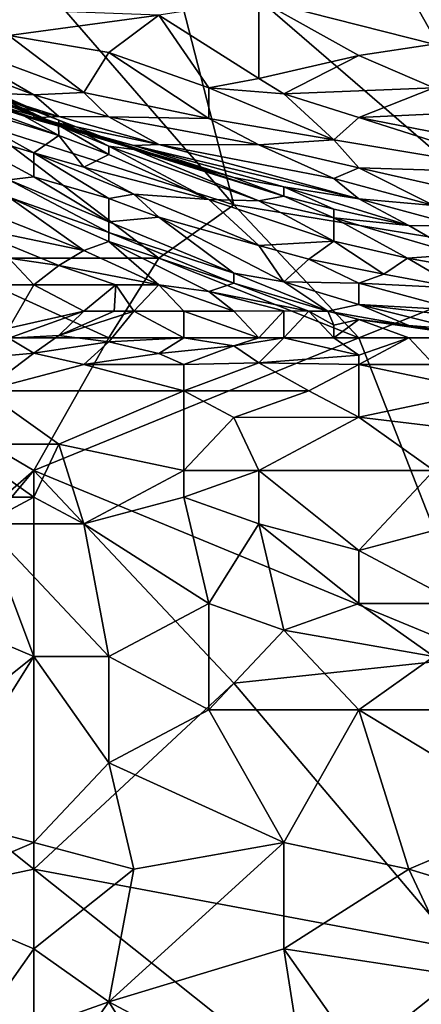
# Model space of a CAD drawing. Extents: x -0.375 to 0.375, y -0.309 to 0.309.
# Tile 66 of 226: x -0.214 to -0.18, y 0.073 to 0.156. Entities that reach past the tile are written whole.
import ezdxf

# ---------------------------------------------------------------- set-up
doc = ezdxf.new("R2010")
doc.units = 0

msp = doc.modelspace()

# ---------------------------------------------------------------- linework, layer by layer
for points in [[(-0.221043, 0.16976, 0.444966), (-0.202101, 0.165285, 0.444943), (-0.195787, 0.140673, 0.444824)], [(-0.195787, 0.140673, 0.444824), (-0.216834, 0.147386, 0.444911), (-0.221043, 0.16976, 0.444966)], [(-0.202101, 0.165285, 0.444943), (-0.187369, 0.16976, 0.445004), (-0.168427, 0.136198, 0.444843)], [(-0.168427, 0.136198, 0.444843), (-0.187369, 0.16976, 0.445004), (-0.176846, 0.167523, 0.444983)], [(-0.195787, 0.140673, 0.444824), (-0.202101, 0.165285, 0.444943), (-0.168427, 0.136198, 0.444843)], [(-0.176846, 0.158805, 0.711721), (-0.193683, 0.157984, 0.707849), (-0.17895, 0.154232, 0.698171)], [(-0.202101, 0.156659, 0.702042), (-0.193683, 0.15132, 0.686557), (-0.193683, 0.157984, 0.707849)], [(-0.185264, 0.153257, 0.6943), (-0.17895, 0.154232, 0.698171), (-0.193683, 0.157984, 0.707849)], [(-0.193683, 0.15132, 0.686557), (-0.185264, 0.153257, 0.6943), (-0.193683, 0.157984, 0.707849)], [(-0.218938, 0.157274, 0.698171), (-0.214729, 0.15496, 0.692364), (-0.202101, 0.156659, 0.702042)], [(-0.214729, 0.15496, 0.692364), (-0.20631, 0.153522, 0.690428), (-0.202101, 0.156659, 0.702042)], [(-0.20631, 0.153522, 0.690428), (-0.197892, 0.150535, 0.682685), (-0.202101, 0.156659, 0.702042)], [(-0.197892, 0.150535, 0.682685), (-0.193683, 0.15132, 0.686557), (-0.202101, 0.156659, 0.702042)], [(-0.221043, 0.154838, 0.688492), (-0.225252, 0.154806, 0.684621), (-0.212624, 0.149959, 0.673007)], [(-0.216834, 0.150125, 0.669136), (-0.212624, 0.149959, 0.673007), (-0.225252, 0.154806, 0.684621)], [(-0.221043, 0.154838, 0.688492), (-0.208415, 0.15016, 0.676878), (-0.214729, 0.15496, 0.692364)], [(-0.212624, 0.149959, 0.673007), (-0.208415, 0.15016, 0.676878), (-0.221043, 0.154838, 0.688492)], [(-0.214729, 0.15496, 0.692364), (-0.208415, 0.15016, 0.676878), (-0.20631, 0.153522, 0.690428)], [(-0.208415, 0.15016, 0.676878), (-0.197892, 0.14797, 0.673007), (-0.20631, 0.153522, 0.690428)], [(-0.20631, 0.153522, 0.690428), (-0.197892, 0.14797, 0.673007), (-0.197892, 0.150535, 0.682685)], [(-0.185264, 0.153257, 0.6943), (-0.17895, 0.150543, 0.686557), (-0.17895, 0.154232, 0.698171)], [(-0.185264, 0.153257, 0.6943), (-0.193683, 0.15132, 0.686557), (-0.191578, 0.150041, 0.682685)], [(-0.191578, 0.150041, 0.682685), (-0.17895, 0.150543, 0.686557), (-0.185264, 0.153257, 0.6943)], [(-0.216834, 0.150072, 0.613001), (-0.210559, 0.147386, 0.614937), (-0.221043, 0.152338, 0.616873)], [(-0.21052, 0.147804, 0.626551), (-0.221043, 0.152338, 0.616873), (-0.210559, 0.147386, 0.614937)], [(-0.221043, 0.152338, 0.616873), (-0.21052, 0.147804, 0.626551), (-0.214776, 0.149623, 0.628487)], [(-0.197892, 0.150535, 0.682685), (-0.191578, 0.150041, 0.682685), (-0.193683, 0.15132, 0.686557)], [(-0.218938, 0.15003, 0.663329), (-0.221043, 0.15059, 0.659457), (-0.212624, 0.147891, 0.65365)], [(-0.221043, 0.15059, 0.659457), (-0.218938, 0.149954, 0.65365), (-0.212624, 0.147891, 0.65365)], [(-0.218938, 0.149954, 0.65365), (-0.218938, 0.150675, 0.643972), (-0.212624, 0.148222, 0.643972)], [(-0.212624, 0.148222, 0.643972), (-0.218938, 0.150675, 0.643972), (-0.215158, 0.149623, 0.634294)], [(-0.218938, 0.15003, 0.663329), (-0.21052, 0.148126, 0.665264), (-0.216834, 0.150125, 0.669136)], [(-0.212624, 0.149959, 0.673007), (-0.216834, 0.150125, 0.669136), (-0.21052, 0.148126, 0.665264)], [(-0.212624, 0.149959, 0.673007), (-0.20631, 0.148094, 0.669136), (-0.208415, 0.15016, 0.676878)], [(-0.20631, 0.148094, 0.669136), (-0.197892, 0.14797, 0.673007), (-0.208415, 0.15016, 0.676878)], [(-0.197892, 0.14797, 0.673007), (-0.187369, 0.146155, 0.669136), (-0.197892, 0.150535, 0.682685)], [(-0.187369, 0.146155, 0.669136), (-0.191578, 0.150041, 0.682685), (-0.197892, 0.150535, 0.682685)], [(-0.191578, 0.150041, 0.682685), (-0.185264, 0.148042, 0.676878), (-0.17895, 0.150543, 0.686557)], [(-0.17895, 0.150543, 0.686557), (-0.185264, 0.148042, 0.676878), (-0.172636, 0.148625, 0.68075)], [(-0.21052, 0.146533, 0.605259), (-0.216834, 0.148794, 0.599452), (-0.221043, 0.149751, 0.589773)], [(-0.212624, 0.145072, 0.583966), (-0.21052, 0.146533, 0.605259), (-0.221043, 0.149751, 0.589773)], [(-0.221043, 0.149751, 0.589773), (-0.221043, 0.147599, 0.570416), (-0.212624, 0.145072, 0.583966)], [(-0.212624, 0.147891, 0.65365), (-0.212624, 0.148017, 0.659457), (-0.218938, 0.15003, 0.663329)], [(-0.212624, 0.148017, 0.659457), (-0.21052, 0.148126, 0.665264), (-0.218938, 0.15003, 0.663329)], [(-0.212624, 0.148222, 0.643972), (-0.212624, 0.147891, 0.65365), (-0.218938, 0.149954, 0.65365)], [(-0.216834, 0.150072, 0.613001), (-0.21052, 0.146533, 0.605259), (-0.210559, 0.147386, 0.614937)], [(-0.216834, 0.148794, 0.599452), (-0.21052, 0.146533, 0.605259), (-0.216834, 0.150072, 0.613001)], [(-0.214776, 0.149623, 0.628487), (-0.21052, 0.147804, 0.626551), (-0.215158, 0.149623, 0.634294)], [(-0.212624, 0.148222, 0.643972), (-0.215158, 0.149623, 0.634294), (-0.20631, 0.146195, 0.636229)], [(-0.20631, 0.146195, 0.636229), (-0.215158, 0.149623, 0.634294), (-0.21052, 0.147804, 0.626551)], [(-0.21052, 0.148126, 0.665264), (-0.20631, 0.148094, 0.669136), (-0.212624, 0.149959, 0.673007)], [(-0.187369, 0.146155, 0.669136), (-0.185264, 0.148042, 0.676878), (-0.191578, 0.150041, 0.682685)], [(-0.185264, 0.148042, 0.676878), (-0.162113, 0.143523, 0.663329), (-0.172636, 0.148625, 0.68075)], [(-0.212624, 0.147891, 0.65365), (-0.212624, 0.148222, 0.643972), (-0.21052, 0.147326, 0.655586)], [(-0.21052, 0.147326, 0.655586), (-0.212624, 0.148222, 0.643972), (-0.199997, 0.144148, 0.636229)], [(-0.199997, 0.144148, 0.636229), (-0.212624, 0.148222, 0.643972), (-0.20631, 0.146195, 0.636229)], [(-0.212624, 0.148017, 0.659457), (-0.202101, 0.145772, 0.659457), (-0.21052, 0.148126, 0.665264)], [(-0.212624, 0.148017, 0.659457), (-0.212624, 0.147891, 0.65365), (-0.21052, 0.147326, 0.655586)], [(-0.212624, 0.148017, 0.659457), (-0.204206, 0.145684, 0.65365), (-0.202101, 0.145772, 0.659457)], [(-0.212624, 0.148017, 0.659457), (-0.21052, 0.147326, 0.655586), (-0.204206, 0.145684, 0.65365)], [(-0.20631, 0.145617, 0.614937), (-0.21052, 0.147804, 0.626551), (-0.210559, 0.147386, 0.614937)], [(-0.21052, 0.148126, 0.665264), (-0.202101, 0.145772, 0.659457), (-0.20631, 0.148094, 0.669136)], [(-0.21052, 0.147804, 0.626551), (-0.204206, 0.14534, 0.626551), (-0.20631, 0.146195, 0.636229)], [(-0.21052, 0.147804, 0.626551), (-0.20631, 0.145617, 0.614937), (-0.204206, 0.14534, 0.626551)], [(-0.197892, 0.14797, 0.673007), (-0.20631, 0.148094, 0.669136), (-0.193683, 0.145737, 0.665264)], [(-0.202101, 0.145772, 0.659457), (-0.193683, 0.145737, 0.665264), (-0.20631, 0.148094, 0.669136)], [(-0.197892, 0.14797, 0.673007), (-0.193683, 0.145737, 0.665264), (-0.187369, 0.146155, 0.669136)], [(-0.187369, 0.146155, 0.669136), (-0.170532, 0.14335, 0.661393), (-0.185264, 0.148042, 0.676878)], [(-0.170532, 0.14335, 0.661393), (-0.162113, 0.143523, 0.663329), (-0.185264, 0.148042, 0.676878)], [(-0.212624, 0.145072, 0.583966), (-0.221043, 0.147599, 0.570416), (-0.212624, 0.14304, 0.564609)], [(-0.221043, 0.147599, 0.570416), (-0.214729, 0.14278, 0.554931), (-0.212624, 0.14304, 0.564609)], [(-0.202101, 0.136198, 0.444794), (-0.221043, 0.136198, 0.444832), (-0.216834, 0.147386, 0.444911)], [(-0.202101, 0.136198, 0.444794), (-0.216834, 0.147386, 0.444911), (-0.195787, 0.140673, 0.444824)], [(-0.20631, 0.144937, 0.607194), (-0.210559, 0.147386, 0.614937), (-0.21052, 0.146533, 0.605259)], [(-0.210559, 0.147386, 0.614937), (-0.20631, 0.144937, 0.607194), (-0.20631, 0.145617, 0.614937)], [(-0.195787, 0.142979, 0.638165), (-0.204206, 0.145684, 0.65365), (-0.21052, 0.147326, 0.655586)], [(-0.199997, 0.144148, 0.636229), (-0.195787, 0.142979, 0.638165), (-0.21052, 0.147326, 0.655586)], [(-0.212624, 0.145072, 0.583966), (-0.208415, 0.143871, 0.589773), (-0.21052, 0.146533, 0.605259)], [(-0.20631, 0.144937, 0.607194), (-0.21052, 0.146533, 0.605259), (-0.208415, 0.143871, 0.589773)], [(-0.199997, 0.144148, 0.636229), (-0.20631, 0.146195, 0.636229), (-0.204206, 0.14534, 0.626551)], [(-0.187369, 0.146155, 0.669136), (-0.193683, 0.145737, 0.665264), (-0.185264, 0.143794, 0.659457)], [(-0.187369, 0.146155, 0.669136), (-0.185264, 0.143794, 0.659457), (-0.170532, 0.14335, 0.661393)], [(-0.193683, 0.14101, 0.614937), (-0.20631, 0.145617, 0.614937), (-0.197892, 0.141135, 0.601387)], [(-0.20631, 0.145617, 0.614937), (-0.193683, 0.14101, 0.614937), (-0.204206, 0.14534, 0.626551)], [(-0.20631, 0.144937, 0.607194), (-0.197892, 0.141135, 0.601387), (-0.20631, 0.145617, 0.614937)], [(-0.204206, 0.145684, 0.65365), (-0.185264, 0.141193, 0.643972), (-0.202101, 0.145772, 0.659457)], [(-0.204206, 0.145684, 0.65365), (-0.191578, 0.142199, 0.642036), (-0.185264, 0.141193, 0.643972)], [(-0.195787, 0.142979, 0.638165), (-0.191578, 0.142199, 0.642036), (-0.204206, 0.145684, 0.65365)], [(-0.191578, 0.141405, 0.630422), (-0.199997, 0.144148, 0.636229), (-0.204206, 0.14534, 0.626551)], [(-0.204206, 0.14534, 0.626551), (-0.193683, 0.14101, 0.614937), (-0.191578, 0.141405, 0.630422)], [(-0.187369, 0.142911, 0.653728), (-0.193683, 0.145737, 0.665264), (-0.202101, 0.145772, 0.659457)], [(-0.187369, 0.142911, 0.653728), (-0.202101, 0.145772, 0.659457), (-0.185264, 0.141193, 0.643972)], [(-0.187369, 0.142911, 0.653728), (-0.185264, 0.143794, 0.659457), (-0.193683, 0.145737, 0.665264)], [(-0.212624, 0.145072, 0.583966), (-0.204206, 0.141574, 0.583966), (-0.208415, 0.143871, 0.589773)], [(-0.20631, 0.141232, 0.572352), (-0.204206, 0.141574, 0.583966), (-0.212624, 0.145072, 0.583966)], [(-0.212624, 0.145072, 0.583966), (-0.212624, 0.14304, 0.564609), (-0.20631, 0.141232, 0.572352)], [(-0.208415, 0.143871, 0.589773), (-0.197892, 0.141135, 0.601387), (-0.20631, 0.144937, 0.607194)], [(-0.204206, 0.141574, 0.583966), (-0.197892, 0.141135, 0.601387), (-0.208415, 0.143871, 0.589773)], [(-0.199997, 0.144148, 0.636229), (-0.191578, 0.141405, 0.630422), (-0.195787, 0.142979, 0.638165)], [(-0.17895, 0.140631, 0.645908), (-0.185264, 0.143794, 0.659457), (-0.187369, 0.142911, 0.653728)], [(-0.185264, 0.143794, 0.659457), (-0.176846, 0.141896, 0.65365), (-0.170532, 0.14335, 0.661393)], [(-0.17895, 0.140631, 0.645908), (-0.176846, 0.141896, 0.65365), (-0.185264, 0.143794, 0.659457)], [(-0.214729, 0.14278, 0.554931), (-0.20631, 0.139264, 0.554931), (-0.212624, 0.14304, 0.564609)], [(-0.214729, 0.14278, 0.554931), (-0.20631, 0.138369, 0.549124), (-0.20631, 0.139264, 0.554931)], [(-0.20631, 0.138369, 0.549124), (-0.214729, 0.14278, 0.554931), (-0.214729, 0.14133, 0.547188)], [(-0.212624, 0.14304, 0.564609), (-0.20631, 0.139264, 0.554931), (-0.20631, 0.141232, 0.572352)], [(-0.191578, 0.141405, 0.630422), (-0.191578, 0.142199, 0.642036), (-0.195787, 0.142979, 0.638165)], [(-0.185264, 0.141193, 0.643972), (-0.17895, 0.140631, 0.645908), (-0.187369, 0.142911, 0.653728)], [(-0.191578, 0.141405, 0.630422), (-0.187369, 0.140326, 0.630422), (-0.191578, 0.142199, 0.642036)], [(-0.191578, 0.142199, 0.642036), (-0.187369, 0.140326, 0.630422), (-0.181055, 0.138937, 0.630422)], [(-0.181055, 0.138937, 0.630422), (-0.185264, 0.141193, 0.643972), (-0.191578, 0.142199, 0.642036)], [(-0.218938, 0.141001, 0.539446), (-0.208415, 0.136834, 0.539446), (-0.214729, 0.14133, 0.547188)], [(-0.218938, 0.141001, 0.539446), (-0.218938, 0.139022, 0.533639), (-0.208415, 0.136834, 0.539446)], [(-0.214729, 0.14133, 0.547188), (-0.20631, 0.137594, 0.545253), (-0.20631, 0.138369, 0.549124)], [(-0.214729, 0.14133, 0.547188), (-0.208415, 0.136834, 0.539446), (-0.20631, 0.137594, 0.545253)], [(-0.202101, 0.139643, 0.572352), (-0.204206, 0.141574, 0.583966), (-0.20631, 0.141232, 0.572352)], [(-0.20631, 0.141232, 0.572352), (-0.20631, 0.139264, 0.554931), (-0.202101, 0.139643, 0.572352)], [(-0.204206, 0.141574, 0.583966), (-0.193683, 0.137248, 0.578159), (-0.197892, 0.141135, 0.601387)], [(-0.204206, 0.141574, 0.583966), (-0.202101, 0.139643, 0.572352), (-0.193683, 0.137248, 0.578159)], [(-0.197892, 0.141135, 0.601387), (-0.187369, 0.137619, 0.599452), (-0.193683, 0.14101, 0.614937)], [(-0.197892, 0.141135, 0.601387), (-0.193683, 0.137248, 0.578159), (-0.187369, 0.137619, 0.599452)], [(-0.191578, 0.141405, 0.630422), (-0.193683, 0.14101, 0.614937), (-0.187369, 0.139583, 0.620744)], [(-0.193683, 0.14101, 0.614937), (-0.187369, 0.137619, 0.599452), (-0.187369, 0.139583, 0.620744)], [(-0.187369, 0.140326, 0.630422), (-0.191578, 0.141405, 0.630422), (-0.187369, 0.139583, 0.620744)], [(-0.181055, 0.138937, 0.630422), (-0.176846, 0.138923, 0.636229), (-0.185264, 0.141193, 0.643972)], [(-0.176846, 0.138923, 0.636229), (-0.17895, 0.140631, 0.645908), (-0.185264, 0.141193, 0.643972)], [(-0.202101, 0.136198, 0.444794), (-0.195787, 0.140673, 0.444824), (-0.185264, 0.129486, 0.444819)], [(-0.185264, 0.129486, 0.444819), (-0.195787, 0.140673, 0.444824), (-0.168427, 0.136198, 0.444843)], [(-0.187369, 0.139583, 0.620744), (-0.181055, 0.138937, 0.630422), (-0.187369, 0.140326, 0.630422)], [(-0.20631, 0.139264, 0.554931), (-0.195787, 0.134941, 0.55106), (-0.202101, 0.139643, 0.572352)], [(-0.202101, 0.139643, 0.572352), (-0.191578, 0.134213, 0.556867), (-0.193683, 0.137248, 0.578159)], [(-0.202101, 0.139643, 0.572352), (-0.195787, 0.134941, 0.55106), (-0.191578, 0.134213, 0.556867)], [(-0.187369, 0.139583, 0.620744), (-0.176846, 0.136504, 0.614937), (-0.181055, 0.138937, 0.630422)], [(-0.187369, 0.139583, 0.620744), (-0.181152, 0.136198, 0.601387), (-0.176846, 0.136504, 0.614937)], [(-0.187369, 0.139583, 0.620744), (-0.187369, 0.137619, 0.599452), (-0.181152, 0.136198, 0.601387)], [(-0.218938, 0.139022, 0.533639), (-0.21052, 0.135563, 0.533639), (-0.208415, 0.136834, 0.539446)], [(-0.214729, 0.136198, 0.53084), (-0.21052, 0.135563, 0.533639), (-0.218938, 0.139022, 0.533639)], [(-0.20631, 0.139264, 0.554931), (-0.20631, 0.138369, 0.549124), (-0.195787, 0.134941, 0.55106)], [(-0.181055, 0.138937, 0.630422), (-0.176846, 0.136504, 0.614937), (-0.176846, 0.138923, 0.636229)], [(-0.195787, 0.134085, 0.545253), (-0.20631, 0.138369, 0.549124), (-0.20631, 0.137594, 0.545253)], [(-0.195787, 0.134941, 0.55106), (-0.20631, 0.138369, 0.549124), (-0.195787, 0.134085, 0.545253)], [(-0.208415, 0.136834, 0.539446), (-0.21052, 0.135563, 0.533639), (-0.202101, 0.133961, 0.53664)], [(-0.208415, 0.136834, 0.539446), (-0.202101, 0.133961, 0.53664), (-0.20631, 0.137594, 0.545253)], [(-0.20631, 0.137594, 0.545253), (-0.197892, 0.133383, 0.539446), (-0.195787, 0.134085, 0.545253)], [(-0.197892, 0.133383, 0.539446), (-0.20631, 0.137594, 0.545253), (-0.202101, 0.133961, 0.53664)], [(-0.187369, 0.137619, 0.599452), (-0.193683, 0.137248, 0.578159), (-0.189473, 0.136111, 0.580095)], [(-0.191578, 0.134213, 0.556867), (-0.189473, 0.136111, 0.580095), (-0.193683, 0.137248, 0.578159)], [(-0.187369, 0.137619, 0.599452), (-0.189473, 0.136111, 0.580095), (-0.18316, 0.134837, 0.583966)], [(-0.181152, 0.136198, 0.601387), (-0.187369, 0.137619, 0.599452), (-0.18316, 0.134837, 0.583966)], [(-0.20631, 0.129486, 0.444828), (-0.231566, 0.129486, 0.444869), (-0.221043, 0.136198, 0.444832)], [(-0.20631, 0.129486, 0.444828), (-0.221043, 0.136198, 0.444832), (-0.202101, 0.136198, 0.444794)], [(-0.212624, 0.133961, 0.530854), (-0.214729, 0.136198, 0.53084), (-0.216834, 0.133961, 0.529447)], [(-0.21052, 0.135563, 0.533639), (-0.214729, 0.136198, 0.53084), (-0.212624, 0.133961, 0.530854)], [(-0.20631, 0.129486, 0.444828), (-0.202101, 0.136198, 0.444794), (-0.185264, 0.129486, 0.444819)], [(-0.191578, 0.134213, 0.556867), (-0.185264, 0.134081, 0.572352), (-0.189473, 0.136111, 0.580095)], [(-0.185264, 0.134081, 0.572352), (-0.18316, 0.134837, 0.583966), (-0.189473, 0.136111, 0.580095)], [(-0.185264, 0.129486, 0.444819), (-0.168427, 0.136198, 0.444843), (-0.147381, 0.129486, 0.444862)], [(-0.18316, 0.134837, 0.583966), (-0.176846, 0.133658, 0.585902), (-0.181152, 0.136198, 0.601387)], [(-0.181152, 0.136198, 0.601387), (-0.172636, 0.134676, 0.603323), (-0.176846, 0.136504, 0.614937)], [(-0.181152, 0.136198, 0.601387), (-0.176846, 0.133658, 0.585902), (-0.172636, 0.134676, 0.603323)], [(-0.212624, 0.133961, 0.530854), (-0.20573, 0.133961, 0.533639), (-0.21052, 0.135563, 0.533639)], [(-0.21052, 0.135563, 0.533639), (-0.20573, 0.133961, 0.533639), (-0.202101, 0.133961, 0.53664)], [(-0.191578, 0.134213, 0.556867), (-0.195787, 0.134941, 0.55106), (-0.18788, 0.131723, 0.543317)], [(-0.195787, 0.134085, 0.545253), (-0.18788, 0.131723, 0.543317), (-0.195787, 0.134941, 0.55106)], [(-0.185264, 0.134081, 0.572352), (-0.176846, 0.133658, 0.585902), (-0.18316, 0.134837, 0.583966)], [(-0.216834, 0.133961, 0.529447), (-0.214729, 0.130293, 0.535574), (-0.212624, 0.133961, 0.530854)], [(-0.214729, 0.130293, 0.535574), (-0.208415, 0.131723, 0.535035), (-0.212624, 0.133961, 0.530854)], [(-0.20573, 0.133961, 0.533639), (-0.212624, 0.133961, 0.530854), (-0.208415, 0.131723, 0.535035)], [(-0.208415, 0.131723, 0.535035), (-0.205853, 0.131723, 0.535574), (-0.20573, 0.133961, 0.533639)], [(-0.20573, 0.133961, 0.533639), (-0.205853, 0.131723, 0.535574), (-0.204206, 0.131723, 0.535882)], [(-0.204206, 0.131723, 0.535882), (-0.202101, 0.133961, 0.53664), (-0.20573, 0.133961, 0.533639)], [(-0.202101, 0.133961, 0.53664), (-0.204206, 0.131723, 0.535882), (-0.199997, 0.131723, 0.536725)], [(-0.197892, 0.133383, 0.539446), (-0.202101, 0.133961, 0.53664), (-0.195787, 0.131723, 0.537764)], [(-0.202101, 0.133961, 0.53664), (-0.199997, 0.131723, 0.536725), (-0.195787, 0.131723, 0.537764)], [(-0.195787, 0.134085, 0.545253), (-0.197892, 0.133383, 0.539446), (-0.189473, 0.131723, 0.541174)], [(-0.189473, 0.131723, 0.541174), (-0.18788, 0.131723, 0.543317), (-0.195787, 0.134085, 0.545253)], [(-0.191578, 0.134213, 0.556867), (-0.185264, 0.132304, 0.554931), (-0.185264, 0.134081, 0.572352)], [(-0.191578, 0.134213, 0.556867), (-0.18788, 0.131723, 0.543317), (-0.185264, 0.132304, 0.554931)], [(-0.185264, 0.132304, 0.554931), (-0.176846, 0.131805, 0.568481), (-0.185264, 0.134081, 0.572352)], [(-0.185264, 0.134081, 0.572352), (-0.176846, 0.131805, 0.568481), (-0.176846, 0.133658, 0.585902)], [(-0.197892, 0.133383, 0.539446), (-0.191578, 0.131756, 0.539446), (-0.189473, 0.131723, 0.541174)], [(-0.191578, 0.131756, 0.539446), (-0.197892, 0.133383, 0.539446), (-0.195787, 0.131723, 0.537764)], [(-0.185264, 0.132304, 0.554931), (-0.18788, 0.131723, 0.543317), (-0.181055, 0.130535, 0.545253)], [(-0.174741, 0.131066, 0.564609), (-0.176846, 0.131805, 0.568481), (-0.185264, 0.132304, 0.554931)], [(-0.176846, 0.130182, 0.55106), (-0.174741, 0.131066, 0.564609), (-0.185264, 0.132304, 0.554931)], [(-0.176846, 0.130182, 0.55106), (-0.185264, 0.132304, 0.554931), (-0.181055, 0.130535, 0.545253)], [(-0.214729, 0.129446, 0.53751), (-0.21052, 0.12967, 0.53751), (-0.208415, 0.131723, 0.535035)], [(-0.214729, 0.130293, 0.535574), (-0.214729, 0.129446, 0.53751), (-0.208415, 0.131723, 0.535035)], [(-0.208415, 0.131723, 0.535035), (-0.21052, 0.12967, 0.53751), (-0.205853, 0.131723, 0.535574)], [(-0.21052, 0.12967, 0.53751), (-0.20631, 0.129153, 0.539446), (-0.204206, 0.131723, 0.535882)], [(-0.205853, 0.131723, 0.535574), (-0.21052, 0.12967, 0.53751), (-0.204206, 0.131723, 0.535882)], [(-0.199997, 0.129486, 0.539368), (-0.204206, 0.131723, 0.535882), (-0.20631, 0.129153, 0.539446)], [(-0.204206, 0.131723, 0.535882), (-0.199997, 0.129486, 0.539368), (-0.199997, 0.131723, 0.536725)], [(-0.193683, 0.129486, 0.540418), (-0.195787, 0.131723, 0.537764), (-0.199997, 0.131723, 0.536725)], [(-0.199997, 0.129486, 0.539368), (-0.193683, 0.129486, 0.540418), (-0.199997, 0.131723, 0.536725)], [(-0.191578, 0.131756, 0.539446), (-0.195787, 0.131723, 0.537764), (-0.193683, 0.129486, 0.540418)], [(-0.193683, 0.129486, 0.540418), (-0.191578, 0.129486, 0.540615), (-0.191578, 0.131756, 0.539446)], [(-0.189473, 0.131723, 0.541174), (-0.191578, 0.131756, 0.539446), (-0.191578, 0.129486, 0.540615)], [(-0.189473, 0.131723, 0.541174), (-0.191578, 0.129486, 0.540615), (-0.187369, 0.129486, 0.540775)], [(-0.18788, 0.131723, 0.543317), (-0.189473, 0.131723, 0.541174), (-0.187369, 0.130559, 0.541381)], [(-0.189473, 0.131723, 0.541174), (-0.187369, 0.129486, 0.540775), (-0.187369, 0.130559, 0.541381)], [(-0.181055, 0.130535, 0.545253), (-0.18788, 0.131723, 0.543317), (-0.185264, 0.131022, 0.543317)], [(-0.18788, 0.131723, 0.543317), (-0.187369, 0.130559, 0.541381), (-0.185264, 0.131022, 0.543317)], [(-0.185264, 0.131022, 0.543317), (-0.187369, 0.130559, 0.541381), (-0.187369, 0.129486, 0.540775)], [(-0.181055, 0.129486, 0.541762), (-0.185264, 0.131022, 0.543317), (-0.187369, 0.129486, 0.540775)], [(-0.185264, 0.131022, 0.543317), (-0.174741, 0.129486, 0.544728), (-0.181055, 0.130535, 0.545253)], [(-0.174741, 0.129486, 0.544728), (-0.185264, 0.131022, 0.543317), (-0.181055, 0.129486, 0.541762)], [(-0.176846, 0.130182, 0.55106), (-0.181055, 0.130535, 0.545253), (-0.174741, 0.129486, 0.544728)], [(-0.212624, 0.118299, 0.444733), (-0.235775, 0.098162, 0.444756), (-0.231566, 0.129486, 0.444869)], [(-0.212624, 0.118299, 0.444733), (-0.231566, 0.129486, 0.444869), (-0.20631, 0.129486, 0.444828)], [(-0.223147, 0.127249, 0.537365), (-0.212624, 0.128203, 0.539446), (-0.214729, 0.129446, 0.53751)], [(-0.21052, 0.12967, 0.53751), (-0.214729, 0.129446, 0.53751), (-0.212624, 0.128203, 0.539446)], [(-0.20631, 0.129153, 0.539446), (-0.21052, 0.12967, 0.53751), (-0.212624, 0.128203, 0.539446)], [(-0.212624, 0.118299, 0.444733), (-0.20631, 0.129486, 0.444828), (-0.185264, 0.129486, 0.444819)], [(-0.174741, 0.102637, 0.444668), (-0.212624, 0.118299, 0.444733), (-0.185264, 0.129486, 0.444819)], [(-0.20631, 0.129153, 0.539446), (-0.202101, 0.128172, 0.541381), (-0.199997, 0.129486, 0.539368)], [(-0.202101, 0.128172, 0.541381), (-0.195787, 0.128809, 0.541381), (-0.199997, 0.129486, 0.539368)], [(-0.193683, 0.129486, 0.540418), (-0.199997, 0.129486, 0.539368), (-0.195787, 0.128809, 0.541381)], [(-0.195787, 0.128809, 0.541381), (-0.193683, 0.127386, 0.543317), (-0.191578, 0.129486, 0.540615)], [(-0.191578, 0.129486, 0.540615), (-0.193683, 0.129486, 0.540418), (-0.195787, 0.128809, 0.541381)], [(-0.191578, 0.129486, 0.540615), (-0.193683, 0.127386, 0.543317), (-0.185264, 0.128023, 0.543317)], [(-0.191578, 0.129486, 0.540615), (-0.185264, 0.128023, 0.543317), (-0.187369, 0.129486, 0.540775)], [(-0.187369, 0.129486, 0.540775), (-0.185264, 0.128023, 0.543317), (-0.181055, 0.129486, 0.541762)], [(-0.185264, 0.128023, 0.543317), (-0.185264, 0.127249, 0.544119), (-0.181055, 0.129486, 0.541762)], [(-0.185264, 0.127249, 0.544119), (-0.17895, 0.127249, 0.544338), (-0.181055, 0.129486, 0.541762)], [(-0.174741, 0.102637, 0.444668), (-0.185264, 0.129486, 0.444819), (-0.147381, 0.129486, 0.444862)], [(-0.17895, 0.127249, 0.544338), (-0.174741, 0.129486, 0.544728), (-0.181055, 0.129486, 0.541762)], [(-0.212624, 0.128203, 0.539446), (-0.208415, 0.127249, 0.540712), (-0.20631, 0.129153, 0.539446)], [(-0.20631, 0.129153, 0.539446), (-0.208415, 0.127249, 0.540712), (-0.202101, 0.128172, 0.541381)], [(-0.202101, 0.128172, 0.541381), (-0.199997, 0.127249, 0.542308), (-0.195787, 0.128809, 0.541381)], [(-0.199997, 0.127249, 0.542308), (-0.193683, 0.127386, 0.543317), (-0.195787, 0.128809, 0.541381)], [(-0.216834, 0.125011, 0.539443), (-0.212624, 0.128203, 0.539446), (-0.223147, 0.127249, 0.537365)], [(-0.216834, 0.125011, 0.539443), (-0.208415, 0.127249, 0.540712), (-0.212624, 0.128203, 0.539446)], [(-0.208415, 0.127249, 0.540712), (-0.199997, 0.127249, 0.542308), (-0.202101, 0.128172, 0.541381)], [(-0.193683, 0.127386, 0.543317), (-0.185264, 0.127249, 0.544119), (-0.185264, 0.128023, 0.543317)], [(-0.216834, 0.125011, 0.539443), (-0.199997, 0.125011, 0.542606), (-0.208415, 0.127249, 0.540712)], [(-0.199997, 0.125011, 0.542606), (-0.199997, 0.127249, 0.542308), (-0.208415, 0.127249, 0.540712)], [(-0.199997, 0.125011, 0.542606), (-0.189473, 0.125011, 0.544143), (-0.193683, 0.127386, 0.543317)], [(-0.199997, 0.125011, 0.542606), (-0.193683, 0.127386, 0.543317), (-0.199997, 0.127249, 0.542308)], [(-0.189473, 0.125011, 0.544143), (-0.185264, 0.127249, 0.544119), (-0.193683, 0.127386, 0.543317)], [(-0.189473, 0.125011, 0.544143), (-0.185264, 0.122795, 0.545253), (-0.185264, 0.127249, 0.544119)], [(-0.174741, 0.125011, 0.545641), (-0.17895, 0.127249, 0.544338), (-0.185264, 0.127249, 0.544119)], [(-0.174741, 0.125011, 0.545641), (-0.185264, 0.127249, 0.544119), (-0.185264, 0.122795, 0.545253)], [(-0.218938, 0.120536, 0.541335), (-0.21052, 0.120536, 0.543111), (-0.216834, 0.125011, 0.539443)], [(-0.199997, 0.125011, 0.542606), (-0.216834, 0.125011, 0.539443), (-0.21052, 0.120536, 0.543111)], [(-0.21052, 0.120536, 0.543111), (-0.199997, 0.118299, 0.545963), (-0.199997, 0.125011, 0.542606)], [(-0.199997, 0.125011, 0.542606), (-0.195787, 0.122774, 0.544167), (-0.189473, 0.125011, 0.544143)], [(-0.199997, 0.118299, 0.545963), (-0.195787, 0.122774, 0.544167), (-0.199997, 0.125011, 0.542606)], [(-0.195787, 0.122774, 0.544167), (-0.185264, 0.122795, 0.545253), (-0.189473, 0.125011, 0.544143)], [(-0.185264, 0.122795, 0.545253), (-0.166323, 0.120536, 0.54751), (-0.174741, 0.125011, 0.545641)], [(-0.195787, 0.122774, 0.544167), (-0.199997, 0.118299, 0.545963), (-0.193683, 0.118299, 0.546829)], [(-0.193683, 0.118299, 0.546829), (-0.185264, 0.122795, 0.545253), (-0.195787, 0.122774, 0.544167)], [(-0.17895, 0.118299, 0.548134), (-0.185264, 0.122795, 0.545253), (-0.193683, 0.118299, 0.546829)], [(-0.166323, 0.120536, 0.54751), (-0.185264, 0.122795, 0.545253), (-0.17895, 0.118299, 0.548134)], [(-0.218938, 0.120536, 0.541335), (-0.221043, 0.116061, 0.542777), (-0.212624, 0.116061, 0.544701)], [(-0.21052, 0.120536, 0.543111), (-0.218938, 0.120536, 0.541335), (-0.212624, 0.116061, 0.544701)], [(-0.208415, 0.113824, 0.5464), (-0.21052, 0.120536, 0.543111), (-0.212624, 0.116061, 0.544701)], [(-0.208415, 0.113824, 0.5464), (-0.199997, 0.118299, 0.545963), (-0.21052, 0.120536, 0.543111)], [(-0.229461, 0.098162, 0.444699), (-0.235775, 0.098162, 0.444756), (-0.212624, 0.118299, 0.444733)], [(-0.212624, 0.084737, 0.444634), (-0.229461, 0.098162, 0.444699), (-0.212624, 0.118299, 0.444733)], [(-0.195787, 0.100399, 0.444673), (-0.212624, 0.118299, 0.444733), (-0.174741, 0.102637, 0.444668)], [(-0.212624, 0.084737, 0.444634), (-0.212624, 0.118299, 0.444733), (-0.195787, 0.100399, 0.444673)], [(-0.208415, 0.113824, 0.5464), (-0.199997, 0.116061, 0.546941), (-0.199997, 0.118299, 0.545963)], [(-0.199997, 0.116061, 0.546941), (-0.193683, 0.113824, 0.548635), (-0.193683, 0.118299, 0.546829)], [(-0.193683, 0.118299, 0.546829), (-0.199997, 0.118299, 0.545963), (-0.199997, 0.116061, 0.546941)], [(-0.185264, 0.111586, 0.550493), (-0.17895, 0.118299, 0.548134), (-0.193683, 0.118299, 0.546829)], [(-0.193683, 0.113824, 0.548635), (-0.185264, 0.111586, 0.550493), (-0.193683, 0.118299, 0.546829)], [(-0.17895, 0.118299, 0.548134), (-0.185264, 0.111586, 0.550493), (-0.176846, 0.113824, 0.550302)], [(-0.216834, 0.113824, 0.544638), (-0.212624, 0.116061, 0.544701), (-0.221043, 0.116061, 0.542777)], [(-0.216834, 0.113824, 0.544638), (-0.208415, 0.113824, 0.5464), (-0.212624, 0.116061, 0.544701)], [(-0.199997, 0.116061, 0.546941), (-0.208415, 0.113824, 0.5464), (-0.197892, 0.107111, 0.550407)], [(-0.199997, 0.116061, 0.546941), (-0.197892, 0.107111, 0.550407), (-0.193683, 0.113824, 0.548635)], [(-0.216834, 0.113824, 0.544638), (-0.223147, 0.107111, 0.545215), (-0.212624, 0.102637, 0.548957)], [(-0.208415, 0.113824, 0.5464), (-0.216834, 0.113824, 0.544638), (-0.20631, 0.102637, 0.550265)], [(-0.212624, 0.102637, 0.548957), (-0.20631, 0.102637, 0.550265), (-0.216834, 0.113824, 0.544638)], [(-0.20631, 0.102637, 0.550265), (-0.197892, 0.107111, 0.550407), (-0.208415, 0.113824, 0.5464)], [(-0.191578, 0.104874, 0.551993), (-0.193683, 0.113824, 0.548635), (-0.197892, 0.107111, 0.550407)], [(-0.185264, 0.107111, 0.552118), (-0.185264, 0.111586, 0.550493), (-0.193683, 0.113824, 0.548635)], [(-0.191578, 0.104874, 0.551993), (-0.185264, 0.107111, 0.552118), (-0.193683, 0.113824, 0.548635)], [(-0.185264, 0.111586, 0.550493), (-0.176846, 0.107111, 0.552965), (-0.176846, 0.113824, 0.550302)], [(-0.185264, 0.107111, 0.552118), (-0.176846, 0.107111, 0.552965), (-0.185264, 0.111586, 0.550493)], [(-0.221043, 0.095924, 0.548662), (-0.212624, 0.102637, 0.548957), (-0.223147, 0.107111, 0.545215)], [(-0.197892, 0.107111, 0.550407), (-0.20631, 0.102637, 0.550265), (-0.197892, 0.098162, 0.55282)], [(-0.197892, 0.098162, 0.55282), (-0.191578, 0.104874, 0.551993), (-0.197892, 0.107111, 0.550407)], [(-0.191578, 0.104874, 0.551993), (-0.17895, 0.102637, 0.554184), (-0.185264, 0.107111, 0.552118)], [(-0.17895, 0.102637, 0.554184), (-0.176846, 0.107111, 0.552965), (-0.185264, 0.107111, 0.552118)], [(-0.197892, 0.098162, 0.55282), (-0.185264, 0.098162, 0.554681), (-0.191578, 0.104874, 0.551993)], [(-0.185264, 0.098162, 0.554681), (-0.17895, 0.102637, 0.554184), (-0.191578, 0.104874, 0.551993)], [(-0.212624, 0.102637, 0.548957), (-0.221043, 0.095924, 0.548662), (-0.221043, 0.089212, 0.550206)], [(-0.212624, 0.086974, 0.552619), (-0.212624, 0.102637, 0.548957), (-0.221043, 0.089212, 0.550206)], [(-0.20631, 0.102637, 0.550265), (-0.212624, 0.102637, 0.548957), (-0.20631, 0.093687, 0.552424)], [(-0.212624, 0.086974, 0.552619), (-0.20631, 0.093687, 0.552424), (-0.212624, 0.102637, 0.548957)], [(-0.197892, 0.098162, 0.55282), (-0.20631, 0.102637, 0.550265), (-0.20631, 0.093687, 0.552424)], [(-0.176846, 0.078024, 0.444614), (-0.195787, 0.100399, 0.444673), (-0.174741, 0.102637, 0.444668)], [(-0.185264, 0.098162, 0.554681), (-0.170532, 0.098162, 0.556224), (-0.17895, 0.102637, 0.554184)], [(-0.212624, 0.084737, 0.444634), (-0.195787, 0.100399, 0.444673), (-0.176846, 0.078024, 0.444614)], [(-0.233671, 0.080262, 0.444691), (-0.229461, 0.098162, 0.444699), (-0.212624, 0.084737, 0.444634)], [(-0.191578, 0.086974, 0.556415), (-0.197892, 0.098162, 0.55282), (-0.20631, 0.093687, 0.552424)], [(-0.191578, 0.086974, 0.556415), (-0.185264, 0.098162, 0.554681), (-0.197892, 0.098162, 0.55282)], [(-0.191578, 0.086974, 0.556415), (-0.181055, 0.084737, 0.558348), (-0.185264, 0.098162, 0.554681)], [(-0.185264, 0.098162, 0.554681), (-0.170532, 0.089212, 0.5585), (-0.170532, 0.098162, 0.556224)], [(-0.181055, 0.084737, 0.558348), (-0.170532, 0.089212, 0.5585), (-0.185264, 0.098162, 0.554681)], [(-0.20631, 0.093687, 0.552424), (-0.212624, 0.086974, 0.552619), (-0.204206, 0.084737, 0.554711)], [(-0.20631, 0.093687, 0.552424), (-0.204206, 0.084737, 0.554711), (-0.191578, 0.086974, 0.556415)], [(-0.223147, 0.082499, 0.551024), (-0.212624, 0.086974, 0.552619), (-0.221043, 0.089212, 0.550206)], [(-0.181055, 0.084737, 0.558348), (-0.166323, 0.080262, 0.560869), (-0.170532, 0.089212, 0.5585)], [(-0.212624, 0.078024, 0.554273), (-0.212624, 0.086974, 0.552619), (-0.223147, 0.082499, 0.551024)], [(-0.212624, 0.078024, 0.554273), (-0.204206, 0.084737, 0.554711), (-0.212624, 0.086974, 0.552619)], [(-0.20631, 0.07355, 0.556292), (-0.191578, 0.078024, 0.558162), (-0.191578, 0.086974, 0.556415)], [(-0.191578, 0.086974, 0.556415), (-0.204206, 0.084737, 0.554711), (-0.20631, 0.07355, 0.556292)], [(-0.191578, 0.086974, 0.556415), (-0.191578, 0.078024, 0.558162), (-0.181055, 0.084737, 0.558348)], [(-0.212624, 0.048938, 0.444616), (-0.233671, 0.080262, 0.444691), (-0.212624, 0.084737, 0.444634)], [(-0.20631, 0.07355, 0.556292), (-0.204206, 0.084737, 0.554711), (-0.212624, 0.078024, 0.554273)], [(-0.162113, 0.044463, 0.44461), (-0.212624, 0.084737, 0.444634), (-0.176846, 0.078024, 0.444614)], [(-0.212624, 0.048938, 0.444616), (-0.212624, 0.084737, 0.444634), (-0.162113, 0.044463, 0.44461)], [(-0.191578, 0.078024, 0.558162), (-0.176846, 0.075787, 0.560612), (-0.181055, 0.084737, 0.558348)], [(-0.176846, 0.075787, 0.560612), (-0.166323, 0.080262, 0.560869), (-0.181055, 0.084737, 0.558348)], [(-0.212624, 0.078024, 0.554273), (-0.223147, 0.082499, 0.551024), (-0.218938, 0.069075, 0.554357)], [(-0.231566, 0.05565, 0.444659), (-0.233671, 0.080262, 0.444691), (-0.212624, 0.048938, 0.444616)], [(-0.212624, 0.078024, 0.554273), (-0.218938, 0.069075, 0.554357), (-0.20631, 0.07355, 0.556292)], [(-0.189473, 0.0646, 0.560728), (-0.191578, 0.078024, 0.558162), (-0.20631, 0.07355, 0.556292)], [(-0.185264, 0.069075, 0.560652), (-0.176846, 0.075787, 0.560612), (-0.191578, 0.078024, 0.558162)], [(-0.191578, 0.078024, 0.558162), (-0.189473, 0.0646, 0.560728), (-0.185264, 0.069075, 0.560652)], [(-0.176846, 0.075787, 0.560612), (-0.185264, 0.069075, 0.560652), (-0.176846, 0.066837, 0.562151)], [(-0.212624, 0.0646, 0.556439), (-0.20631, 0.07355, 0.556292), (-0.218938, 0.069075, 0.554357)], [(-0.212624, 0.0646, 0.556439), (-0.197892, 0.060125, 0.559996), (-0.20631, 0.07355, 0.556292)], [(-0.189473, 0.0646, 0.560728), (-0.20631, 0.07355, 0.556292), (-0.197892, 0.060125, 0.559996)]]:
    msp.add_3dface(points)

doc.saveas('drawing.dxf')
